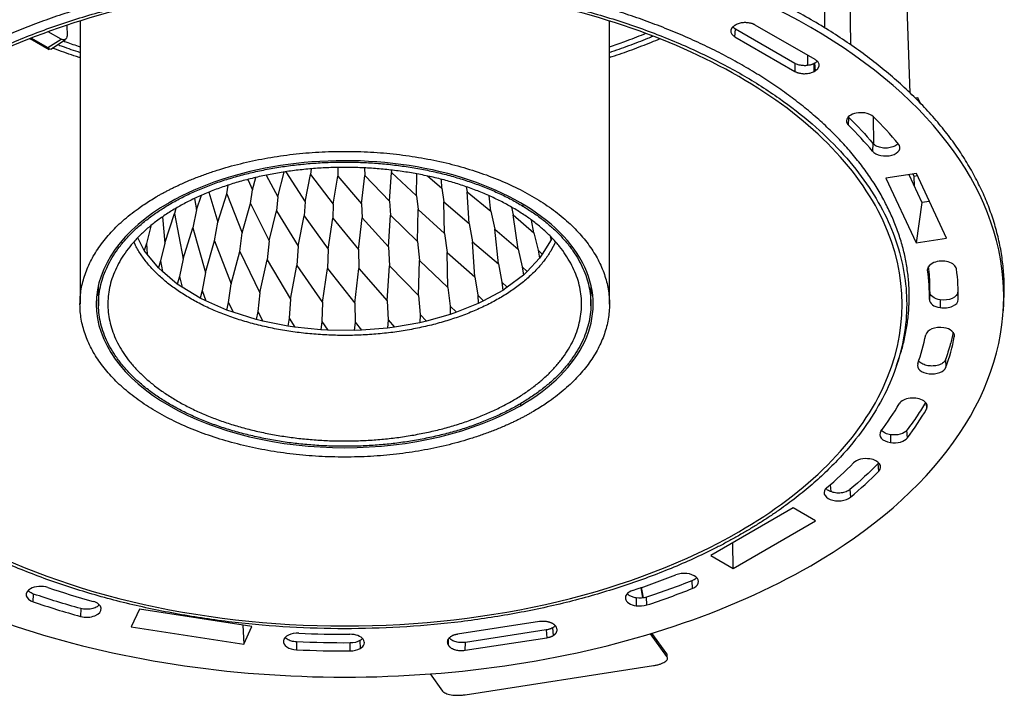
# Model space of a CAD drawing. Header units: millimetres. Extents: x 224 to 956, y 38 to 794.
# Tile 35 of 131: x 830 to 936, y 38 to 111. Entities that reach past the tile are written whole.
import ezdxf

# ---------------------------------------------------------------- set-up
doc = ezdxf.new("R2010")
doc.units = ezdxf.units.MM

msp = doc.modelspace()

# ---------------------------------------------------------------- linework, layer by layer
at = {"color": 179, "linetype": 'Continuous', "lineweight": 25}
for p, q in [((916.97, 109.7), (916.97, 122.54)), ((919.52, 121.07), (919.72, 107.92)), ((926.15, 102.7), (925.62, 117.55)), ((836.78, 110.46), (836.78, 79.98)), ((893.78, 79.98), (893.78, 110.46)), ((893.86, 110.43), (893.78, 110.4)), ((834.74, 108.51), (833.35, 109.31)), ((835.37, 110.01), (835.39, 108.88)), ((907.35, 110.03), (907.27, 109.99)), ((907.27, 108.76), (907.35, 109.58)), ((913.72, 105.9), (907.35, 109.58)), ((915.91, 106.31), (909.47, 110.03)), ((831.76, 108.37), (831.35, 108.54)), ((831.41, 108.57), (833.47, 107.38)), ((831.57, 108.63), (833.32, 107.62)), ((833.32, 107.62), (834.74, 108.51)), ((833.63, 107.44), (835.21, 108.47)), ((907.27, 108.76), (913.72, 105.04)), ((833.63, 107.44), (833.47, 107.38)), ((915.13, 105.68), (915.13, 106.76)), ((913.72, 105.9), (913.72, 105.04)), ((915.84, 105.91), (915.83, 105.9)), ((915.83, 105.04), (915.83, 105.9)), ((915.83, 105.04), (915.91, 105.09)), ((915.84, 105.91), (915.91, 105.09)), ((926.99, 102.18), (926.74, 102.14)), ((926.99, 102.18), (927.01, 101.86)), ((927.27, 101.58), (926.99, 102.18)), ((919.51, 99.24), (919.56, 100.08)), ((919.56, 100.08), (919.52, 100.14)), ((922.18, 100.16), (922.21, 97.2)), ((922.14, 97.27), (922.09, 96.44)), ((861.65, 94.55), (861.61, 93.95)), ((864.53, 94.69), (864.52, 93.75)), ((867.41, 94.65), (867.44, 93.82)), ((870.29, 94.41), (870.31, 94.14)), ((854.86, 93.41), (855.34, 92.3)), ((855.34, 92.3), (855.72, 93.62)), ((856.82, 93.86), (858.08, 91.52)), ((858.08, 91.52), (858.75, 94.21)), ((858.92, 94.23), (861.01, 91)), ((861.01, 91), (861.61, 93.95)), ((861.61, 93.95), (864.04, 90.75)), ((864.04, 90.75), (864.52, 93.75)), ((864.52, 93.75), (867.1, 90.77)), ((867.1, 90.77), (867.44, 93.82)), ((867.44, 93.82), (870.11, 91.08)), ((870.11, 91.08), (870.31, 94.14)), ((870.31, 94.14), (873.01, 91.65)), ((873.01, 91.65), (873.04, 94)), ((874.17, 93.78), (875.72, 92.47)), ((875.72, 92.47), (875.68, 93.42)), ((926.83, 94.06), (923.54, 93.56)), ((923.54, 93.56), (926.79, 86.57)), ((925.99, 93.93), (927.39, 90.91)), ((926.42, 94), (926.53, 93.76)), ((926.46, 93.93), (926.45, 94.01)), ((926.53, 93.76), (926.94, 93.83)), ((926.53, 93.76), (926.59, 92.64)), ((930.07, 87.08), (926.83, 94.06)), ((852.57, 91.86), (852.74, 92.8)), ((855.12, 90.82), (855.34, 92.3)), ((875.72, 92.47), (875.94, 91)), ((878.34, 92.62), (878.44, 92.08)), ((849.09, 91.35), (849.33, 90.14)), ((849.33, 90.14), (849.85, 91.7)), ((850.65, 92.03), (851.62, 88.8)), ((851.62, 88.8), (852.57, 91.86)), ((852.57, 91.86), (854.25, 87.68)), ((858.08, 91.52), (857.93, 90.03)), ((873.01, 91.65), (873.18, 90.16)), ((878.68, 88.68), (878.44, 92.08)), ((878.44, 92.08), (881.01, 90)), ((881.01, 90), (880.82, 91.64)), ((847.09, 90.29), (846.96, 89.76)), ((849.33, 90.14), (848.91, 88.19)), ((854.25, 87.68), (855.12, 90.82)), ((855.12, 90.82), (857.16, 86.81)), ((861.01, 91), (860.92, 89.49)), ((864.04, 90.75), (864.01, 89.24)), ((867.1, 90.77), (867.14, 89.26)), ((870.11, 91.08), (870.22, 89.57)), ((873.1, 86.73), (873.18, 90.16)), ((873.18, 90.16), (876.03, 87.58)), ((876.03, 87.58), (875.94, 91)), ((875.94, 91), (878.68, 88.68)), ((883.22, 90.43), (883.42, 89.6)), ((927.39, 90.91), (926.79, 86.57)), ((928.23, 91.04), (927.39, 90.91)), ((845.65, 89.38), (845.9, 86.55)), ((845.9, 86.55), (846.96, 89.76)), ((846.96, 89.76), (847.88, 84.88)), ((857.16, 86.81), (857.93, 90.03)), ((857.93, 90.03), (860.26, 86.21)), ((860.26, 86.21), (860.92, 89.49)), ((860.92, 89.49), (863.48, 85.9)), ((863.48, 85.9), (864.01, 89.24)), ((864.01, 89.24), (866.75, 85.88)), ((866.75, 85.88), (867.14, 89.26)), ((867.14, 89.26), (869.98, 86.17)), ((869.98, 86.17), (870.22, 89.57)), ((870.22, 89.57), (873.1, 86.73)), ((881.01, 90), (881.42, 88.04)), ((883.96, 85.91), (883.42, 89.6)), ((883.42, 89.6), (885.64, 87.68)), ((844.41, 88.38), (843.93, 86.53)), ((844.41, 88.38), (844.43, 88.46)), ((844.41, 88.44), (844.41, 88.38)), ((847.88, 84.88), (848.91, 88.19)), ((848.91, 88.19), (850.28, 83.41)), ((851.27, 86.81), (851.62, 88.8)), ((878.68, 88.68), (879.03, 86.68)), ((881.82, 84.31), (881.42, 88.04)), ((881.42, 88.04), (883.96, 85.91)), ((885.64, 87.68), (885.39, 89.02)), ((843.69, 85.77), (843, 87.14)), ((853.97, 85.66), (854.25, 87.68)), ((876.03, 87.58), (876.31, 85.56)), ((885.64, 87.68), (886.11, 85.81)), ((887.41, 87.28), (887.49, 86.9)), ((887.57, 87.12), (887.49, 86.9)), ((926.79, 86.57), (930.07, 87.08)), ((843.93, 86.53), (843.69, 85.77)), ((843.93, 86.53), (844.01, 85.36)), ((845.9, 86.55), (845.46, 84.66)), ((850.28, 83.41), (851.27, 86.81)), ((851.27, 86.81), (853.05, 82.18)), ((857.16, 86.81), (856.94, 84.77)), ((860.26, 86.21), (860.13, 84.15)), ((863.48, 85.9), (863.44, 83.84)), ((866.75, 85.88), (866.79, 83.82)), ((869.98, 86.17), (870.11, 84.11)), ((873.1, 86.73), (873.31, 84.69)), ((879.27, 82.92), (879.03, 86.68)), ((879.03, 86.68), (881.82, 84.31)), ((883.96, 85.91), (884.39, 84)), ((887.49, 86.9), (886.54, 85.36)), ((844.01, 85.36), (843.69, 85.77)), ((845.23, 83.88), (844.01, 85.36)), ((847.88, 84.88), (847.48, 82.95)), ((853.05, 82.18), (853.97, 85.66)), ((853.97, 85.66), (856.13, 81.2)), ((876.38, 81.78), (876.31, 85.56)), ((876.31, 85.56), (879.27, 82.92)), ((886.26, 84.94), (884.9, 83.5)), ((886.11, 85.81), (886.54, 85.36)), ((886.11, 85.81), (886.26, 84.94)), ((886.54, 85.36), (886.26, 84.94)), ((845.46, 84.66), (845.23, 83.88)), ((845.65, 83.5), (845.23, 83.88)), ((845.46, 84.66), (845.65, 83.5)), ((856.13, 81.2), (856.94, 84.77)), ((856.94, 84.77), (859.43, 80.52)), ((859.43, 80.52), (860.13, 84.15)), ((860.13, 84.15), (862.87, 80.15)), ((862.87, 80.15), (863.44, 83.84)), ((863.44, 83.84), (866.37, 80.09)), ((866.37, 80.09), (866.79, 83.82)), ((866.79, 83.82), (869.85, 80.35)), ((869.85, 80.35), (870.11, 84.11)), ((870.11, 84.11), (873.21, 80.91)), ((873.21, 80.91), (873.31, 84.69)), ((873.31, 84.69), (876.38, 81.78)), ((881.82, 84.31), (882.19, 82.36)), ((884.39, 84), (884.9, 83.5)), ((884.39, 84), (884.51, 83.11)), ((847.25, 82.15), (845.65, 83.5)), ((847.48, 82.95), (847.25, 82.15)), ((847.48, 82.95), (847.78, 81.82)), ((850.28, 83.41), (849.94, 81.45)), ((879.27, 82.92), (879.59, 80.94)), ((884.51, 83.11), (882.78, 81.81)), ((884.9, 83.5), (884.51, 83.11)), ((838.73, 81.87), (838.78, 79.79)), ((847.78, 81.82), (847.25, 82.15)), ((849.72, 80.63), (847.78, 81.82)), ((852.78, 80.18), (853.05, 82.18)), ((876.38, 81.78), (876.63, 79.78)), ((882.19, 82.36), (882.78, 81.81)), ((882.19, 82.36), (882.28, 81.46)), ((882.78, 81.81), (882.28, 81.46)), ((891.77, 79.79), (891.82, 81.87)), ((931.25, 82.58), (931.25, 82.15)), ((849.94, 81.45), (849.72, 80.63)), ((850.33, 80.34), (849.72, 80.63)), ((849.94, 81.45), (850.33, 80.34)), ((856.13, 81.2), (855.92, 79.19)), ((873.21, 80.91), (873.39, 78.89)), ((879.59, 80.94), (880.22, 80.34)), ((879.59, 80.94), (879.64, 80.04)), ((882.28, 81.46), (880.22, 80.34)), ((928.27, 81.3), (928.22, 80.48)), ((931.33, 80.47), (931.27, 81.28)), ((852.57, 79.34), (850.33, 80.34)), ((852.57, 79.34), (852.78, 80.18)), ((852.78, 80.18), (853.25, 79.12)), ((859.43, 80.52), (859.29, 78.49)), ((862.87, 80.15), (862.81, 78.11)), ((866.37, 80.09), (866.4, 78.05)), ((869.85, 80.35), (869.95, 78.31)), ((876.63, 79.78), (877.3, 79.12)), ((876.63, 79.78), (876.64, 78.87)), ((879.64, 80.04), (877.3, 79.12)), ((880.22, 80.34), (879.64, 80.04)), ((929.39, 80.46), (929.37, 79.61)), ((936.18, 79.28), (936.23, 80.1)), ((853.25, 79.12), (852.57, 79.34)), ((855.74, 78.33), (853.25, 79.12)), ((855.92, 79.19), (855.74, 78.33)), ((855.92, 79.19), (856.47, 78.17)), ((859.29, 78.49), (859.14, 77.62)), ((859.29, 78.49), (859.9, 77.52)), ((873.39, 78.89), (873.37, 77.98)), ((873.39, 78.89), (874.08, 78.17)), ((876.64, 78.87), (874.08, 78.17)), ((877.3, 79.12), (876.64, 78.87)), ((856.47, 78.17), (855.74, 78.33)), ((859.14, 77.62), (856.47, 78.17)), ((859.9, 77.52), (859.14, 77.62)), ((862.69, 77.22), (859.9, 77.52)), ((862.81, 78.11), (862.69, 77.22)), ((862.81, 78.11), (863.47, 77.2)), ((866.4, 78.05), (866.3, 77.15)), ((866.4, 78.05), (867.08, 77.2)), ((869.89, 77.41), (867.08, 77.2)), ((869.95, 78.31), (869.89, 77.41)), ((870.65, 77.52), (869.89, 77.41)), ((869.95, 78.31), (870.65, 77.52)), ((873.37, 77.98), (870.65, 77.52)), ((874.08, 78.17), (873.37, 77.98)), ((863.47, 77.2), (862.69, 77.22)), ((866.3, 77.15), (863.47, 77.2)), ((867.08, 77.2), (866.3, 77.15)), ((924.68, 73.37), (924.94, 74.15)), ((929.95, 74.02), (930, 73.2)), ((924.04, 65.93), (924.03, 65.09)), ((925.85, 65.6), (925.8, 66.42)), ((922.76, 62.9), (922.72, 62.85)), ((922.77, 62.02), (922.72, 62.85)), ((917.52, 60.54), (917.59, 59.81)), ((919.67, 60.04), (919.71, 59.2)), ((913.55, 58.05), (904.69, 52.94)), ((915.95, 56.66), (913.55, 58.05)), ((907.09, 51.55), (915.95, 56.66)), ((907.09, 51.55), (907.05, 54.3)), ((904.69, 52.94), (907.09, 51.55)), ((902.66, 50.22), (902.69, 49.38)), ((831.75, 47.95), (831.78, 48.79)), ((897.37, 48.37), (897.18, 49.48)), ((897.43, 48.38), (897.24, 49.51)), ((896.65, 48.37), (896.64, 47.53)), ((897.8, 47.61), (897.78, 48.46)), ((836.86, 47.23), (836.84, 46.38)), ((843.18, 47.16), (842.3, 45.27)), ((855.28, 45.29), (843.18, 47.16)), ((886.23, 45.82), (877.43, 44.46)), ((842.3, 45.27), (854.4, 43.4)), ((854.32, 45.44), (854.4, 43.4)), ((854.4, 43.4), (855.28, 45.29)), ((886.97, 44.93), (878.27, 43.58)), ((886.97, 44.93), (887.03, 44.09)), ((887.64, 45.15), (887.7, 44.31)), ((888.09, 45.15), (888.06, 45.21)), ((899.94, 42.35), (898.33, 44.56)), ((860.1, 43.63), (860.09, 42.79)), ((865.85, 42.67), (865.85, 43.52)), ((866.9, 43.77), (866.94, 42.93)), ((878.23, 42.73), (887.03, 44.09)), ((878.23, 42.73), (878.27, 43.58)), ((899.96, 42.08), (898.18, 44.52)), ((876.37, 43.4), (876.4, 43.34)), ((899.94, 42.35), (899.96, 42.08)), ((900.02, 41.86), (900, 42.14)), ((878.25, 37.95), (898.53, 41.09)), ((874.46, 40.19), (875.81, 38.34))]:
    msp.add_line(p, q, dxfattribs=at)
at = {"color": 8, "linetype": 'Continuous', "lineweight": 25}
for p, q in [((884.45, 90.74), (884.45, 90.55)), ((928.03, 83.65), (928.04, 83.84)), ((930.89, 76.73), (930.9, 76.48)), ((884.19, 69.28), (884.19, 69.06)), ((927.88, 69.32), (927.92, 68.7)), ((876.37, 43.4), (876.41, 43.92)), ((876.42, 43.94), (876.4, 43.34))]:
    msp.add_line(p, q, dxfattribs=at)
at = {"color": 179, "linetype": 'Continuous', "lineweight": 25}
for points, knots in [([(936.22, 80.1), (936.25, 80.6), (936.3, 81.71), (936.23, 83.42), (936.03, 85.22), (935.68, 87.01), (935.2, 88.79), (934.59, 90.55), (933.85, 92.28), (932.99, 93.98), (932.01, 95.66), (930.89, 97.32), (929.64, 98.96), (928.25, 100.57), (926.75, 102.15), (925.12, 103.69), (923.39, 105.18), (921.57, 106.62), (919.64, 108), (917.62, 109.33), (915.48, 110.62), (913.24, 111.86), (910.89, 113.04), (908.45, 114.17), (905.93, 115.24), (903.35, 116.23), (900.71, 117.15), (898.02, 118), (895.26, 118.78), (892.44, 119.5), (889.54, 120.15), (886.59, 120.73), (883.59, 121.23), (880.55, 121.66), (877.51, 122), (874.46, 122.27), (871.41, 122.46), (868.34, 122.58), (865.26, 122.62), (862.15, 122.58), (859.04, 122.46), (855.93, 122.26), (852.85, 121.98), (849.8, 121.63), (846.81, 121.21), (843.86, 120.71), (840.96, 120.14), (838.08, 119.49), (835.24, 118.77), (832.44, 117.97), (829.7, 117.1), (827.03, 116.17), (824.45, 115.17), (821.97, 114.11), (819.58, 113), (817.27, 111.84), (815.8, 111.01), (815.07, 110.6)], [0, 0, 0, 0, 0.0154856, 0.0338632, 0.0522408, 0.0706183, 0.0889959, 0.1073735, 0.125423, 0.1434724, 0.1615219, 0.1795713, 0.1979489, 0.2163265, 0.2347041, 0.2530816, 0.2714592, 0.2895087, 0.3075581, 0.3256076, 0.3436571, 0.3620346, 0.3804122, 0.3987898, 0.4171674, 0.435545, 0.4535944, 0.4716439, 0.4896933, 0.5077428, 0.5261204, 0.544498, 0.5628755, 0.5812531, 0.5996307, 0.6176802, 0.6357296, 0.6537791, 0.6718285, 0.6902061, 0.7085837, 0.7269613, 0.7453388, 0.7637164, 0.7817659, 0.7998153, 0.8178648, 0.8359143, 0.8542918, 0.8726694, 0.891047, 0.9094246, 0.9278022, 0.9458516, 0.9639011, 0.9819505, 1, 1, 1, 1]), ([(915.44, 51.84), (928.75, 59.52), (936.22, 69.94), (936.22, 91.66), (928.75, 102.08), (902.14, 117.44), (884.09, 121.76), (846.46, 121.76), (828.41, 117.44), (815.11, 109.76)], [0, 0, 0, 0, 0.25, 0.25, 0.5, 0.5, 0.75, 0.75, 1, 1, 1, 1]), ([(924.93, 74.16), (925, 74.36), (925.25, 75.06), (925.55, 76.27), (925.84, 77.77), (926.01, 79.28), (926.06, 80.81), (926.01, 82.34), (925.83, 83.88), (925.54, 85.42), (925.13, 86.94), (924.6, 88.45), (923.97, 89.93), (923.23, 91.38), (922.39, 92.82), (921.43, 94.24), (920.36, 95.64), (919.18, 97.03), (917.89, 98.38), (916.5, 99.7), (915.02, 100.97), (913.45, 102.2), (911.81, 103.38), (910.08, 104.52), (908.25, 105.62), (906.33, 106.68), (904.32, 107.7), (902.23, 108.66), (900.07, 109.57), (897.86, 110.42), (895.6, 111.21), (893.3, 111.94), (890.94, 112.61), (888.52, 113.22), (886.05, 113.78), (883.52, 114.28), (880.95, 114.71), (878.35, 115.07), (875.74, 115.37), (873.13, 115.6), (870.52, 115.76), (867.9, 115.86), (865.26, 115.89), (862.6, 115.86), (859.94, 115.76), (857.28, 115.59), (854.64, 115.35), (852.03, 115.05), (849.47, 114.68), (846.95, 114.26), (844.46, 113.77), (842, 113.22), (839.57, 112.6), (837.17, 111.92), (834.83, 111.17), (832.54, 110.37), (830.34, 109.52), (828.21, 108.61), (826.16, 107.66), (824.19, 106.66), (822.93, 105.96), (822.31, 105.61)], [0, 0, 0, 0, 0.006991, 0.023952, 0.040914, 0.057875, 0.074837, 0.092106, 0.109376, 0.126646, 0.143915, 0.161185, 0.178146, 0.195108, 0.212069, 0.22903, 0.2463, 0.26357, 0.28084, 0.298109, 0.315379, 0.33234, 0.349302, 0.366263, 0.383224, 0.400494, 0.417764, 0.435033, 0.452303, 0.469573, 0.486534, 0.503496, 0.520457, 0.537418, 0.554688, 0.571958, 0.589227, 0.606497, 0.623767, 0.640728, 0.657689, 0.674651, 0.691612, 0.708882, 0.726152, 0.743421, 0.760691, 0.777961, 0.794922, 0.811883, 0.828845, 0.845806, 0.863076, 0.880345, 0.897615, 0.914885, 0.932155, 0.949116, 0.966077, 0.983039, 1, 1, 1, 1]), ([(822.5, 104.68), (822.67, 104.78), (823.02, 104.98), (823.56, 105.28), (824.1, 105.57), (824.65, 105.86), (825.38, 106.24), (826.13, 106.62), (827.47, 107.26), (829.22, 108.05), (831.65, 109.03), (834.16, 109.95), (837.61, 111.08), (842.09, 112.3), (847.69, 113.46), (853.46, 114.29), (859.34, 114.8), (865.28, 114.97), (871.22, 114.8), (877.1, 114.29), (882.87, 113.46), (888.47, 112.3), (893.84, 110.83), (898.94, 109.07), (903.72, 107.02), (908.13, 104.72), (912.12, 102.18), (915.66, 99.42), (918.72, 96.47), (921.26, 93.37), (923.26, 90.14), (924.71, 86.81), (925.58, 83.41), (925.87, 79.98), (925.58, 76.55), (924.71, 73.16), (923.26, 69.83), (921.26, 66.6), (919.14, 64.01), (917.19, 62.02), (915.6, 60.57), (913.89, 59.17), (912.37, 58.04), (911.09, 57.17), (910.11, 56.53), (909.1, 55.9), (908.4, 55.49), (908.06, 55.29)], [0, 0, 0, 0, 0.00391, 0.007817, 0.011724, 0.01563, 0.019536, 0.027351, 0.03126, 0.046889, 0.062518, 0.078147, 0.093775, 0.125023, 0.156272, 0.18752, 0.218768, 0.250016, 0.281264, 0.312512, 0.34376, 0.375008, 0.406256, 0.437504, 0.468752, 0.5, 0.531248, 0.562496, 0.593744, 0.624993, 0.656241, 0.687489, 0.718737, 0.749985, 0.781233, 0.812481, 0.843729, 0.874977, 0.906225, 0.921854, 0.937483, 0.953111, 0.96874, 0.976557, 0.98437, 0.992183, 1, 1, 1, 1]), ([(907.7, 55.49), (915.15, 59.79), (920.51, 65.15), (925.96, 76.89), (925.96, 83.08), (920.51, 94.82), (915.15, 100.18), (900.26, 108.77), (890.98, 111.87), (870.63, 115.01), (859.92, 115.01), (839.57, 111.87), (830.3, 108.77), (822.85, 104.48)], [0, 0, 0, 0, 0.1666667, 0.1666667, 0.3333333, 0.3333333, 0.5, 0.5, 0.6666667, 0.6666667, 0.8333333, 0.8333333, 1, 1, 1, 1]), ([(909.47, 110.03), (909.44, 110.05), (909.38, 110.08), (909.28, 110.12), (909.18, 110.16), (909.08, 110.19), (908.93, 110.23), (908.79, 110.26), (908.64, 110.27), (908.52, 110.28), (908.37, 110.29), (908.18, 110.28), (907.96, 110.25), (907.74, 110.2), (907.53, 110.13), (907.41, 110.06), (907.35, 110.03)], [0, 0, 0, 0, 0.052515, 0.104472, 0.155872, 0.206716, 0.257007, 0.35593, 0.404566, 0.452653, 0.500193, 0.595753, 0.693503, 0.793453, 0.895616, 1, 1, 1, 1]), ([(815.11, 109.76), (806.3, 104.68), (799.97, 98.34), (793.52, 84.46), (793.52, 77.14), (799.97, 63.26), (806.3, 56.92), (823.92, 46.76), (834.89, 43.1), (858.94, 39.38), (871.61, 39.38), (895.67, 43.1), (906.64, 46.76), (915.44, 51.84)], [0, 0, 0, 0, 0.1666667, 0.1666667, 0.3333333, 0.3333333, 0.5, 0.5, 0.6666667, 0.6666667, 0.8333333, 0.8333333, 1, 1, 1, 1]), ([(907.27, 109.99), (907.25, 109.97), (907.19, 109.93), (907.11, 109.88), (907.05, 109.82), (906.99, 109.76), (906.94, 109.7), (906.9, 109.63), (906.87, 109.57), (906.85, 109.5), (906.84, 109.44), (906.83, 109.35), (906.85, 109.24), (906.9, 109.11), (906.99, 108.99), (907.11, 108.87), (907.22, 108.8), (907.27, 108.76)], [0, 0, 0, 0, 0.052515, 0.104472, 0.155872, 0.206716, 0.257007, 0.306744, 0.35593, 0.404566, 0.452653, 0.500193, 0.595753, 0.693503, 0.793453, 0.895616, 1, 1, 1, 1]), ([(907.35, 109.58), (907.28, 109.62), (907.16, 109.7), (907.09, 109.79), (907.06, 109.82)], [0, 0, 0, 0, 0.593463, 1, 1, 1, 1]), ([(835.39, 108.88), (835.38, 108.79), (835.36, 108.6), (835.21, 108.44), (834.99, 108.39), (834.82, 108.47), (834.74, 108.51)], [0, 0, 0, 0, 0.250001, 0.5, 0.75, 1, 1, 1, 1]), ([(834.99, 108.32), (835.08, 108.29), (835.66, 108.06), (836.27, 107.86), (836.78, 107.69)], [0, 0, 0, 0, 0.162357, 1, 1, 1, 1]), ([(893.78, 107.69), (894.33, 107.88), (895.59, 108.31), (896.88, 108.8), (897.6, 109.11), (897.66, 109.14)], [0, 0, 0, 0, 0.41833, 0.950232, 1, 1, 1, 1]), ([(893.78, 107.08), (894.47, 107.32), (895.88, 107.81), (897.43, 108.4), (898.27, 108.76), (898.45, 108.84)], [0, 0, 0, 0, 0.4349135, 0.882639, 1, 1, 1, 1]), ([(899.21, 108.54), (898.89, 108.41), (897.9, 107.99), (896.17, 107.34), (894.67, 106.8), (893.86, 106.54), (893.78, 106.51)], [0, 0, 0, 0, 0.179908, 0.571514, 0.956128, 1, 1, 1, 1]), ([(833.47, 107.38), (833.47, 107.42), (833.48, 107.47), (833.41, 107.56), (833.35, 107.6), (833.32, 107.62)], [0, 0, 0, 0, 0.555763, 0.786383, 1, 1, 1, 1]), ([(836.78, 106.52), (836.65, 106.55), (835.79, 106.83), (834.8, 107.18), (833.96, 107.5), (833.81, 107.56)], [0, 0, 0, 0, 0.120541, 0.85063, 1, 1, 1, 1]), ([(834.39, 107.93), (834.54, 107.87), (835.32, 107.57), (836.13, 107.3), (836.78, 107.08)], [0, 0, 0, 0, 0.199961, 1, 1, 1, 1]), ([(916.13, 106.15), (916.1, 106.11), (916.02, 106.02), (915.91, 105.95), (915.84, 105.91)], [0, 0, 0, 0, 0.406548, 1, 1, 1, 1]), ([(915.91, 105.09), (915.94, 105.11), (916, 105.14), (916.07, 105.2), (916.14, 105.25), (916.19, 105.32), (916.24, 105.38), (916.28, 105.44), (916.31, 105.51), (916.33, 105.57), (916.35, 105.64), (916.35, 105.72), (916.34, 105.83), (916.29, 105.96), (916.2, 106.09), (916.08, 106.21), (915.97, 106.28), (915.91, 106.31)], [0, 0, 0, 0, 0.0525148, 0.1044717, 0.1558718, 0.2067164, 0.2570067, 0.3067442, 0.3559302, 0.404566, 0.4526532, 0.5001933, 0.5957531, 0.6935027, 0.7934534, 0.8956158, 1, 1, 1, 1]), ([(915.83, 105.9), (915.8, 105.89), (915.74, 105.85), (915.65, 105.81), (915.55, 105.77), (915.44, 105.74), (915.3, 105.7), (915.15, 105.68), (915, 105.66), (914.89, 105.65), (914.74, 105.65), (914.55, 105.66), (914.32, 105.69), (914.1, 105.74), (913.9, 105.81), (913.78, 105.87), (913.72, 105.9)], [0, 0, 0, 0, 0.052515, 0.104472, 0.155872, 0.206716, 0.257007, 0.35593, 0.404566, 0.452653, 0.500193, 0.595753, 0.693503, 0.793453, 0.895616, 1, 1, 1, 1]), ([(913.72, 105.04), (913.75, 105.03), (913.8, 105), (913.9, 104.95), (914, 104.91), (914.11, 104.88), (914.25, 104.84), (914.4, 104.82), (914.55, 104.8), (914.66, 104.79), (914.81, 104.79), (915, 104.8), (915.23, 104.83), (915.44, 104.88), (915.65, 104.95), (915.77, 105.01), (915.83, 105.04)], [0, 0, 0, 0, 0.052515, 0.104472, 0.155872, 0.206716, 0.257007, 0.35593, 0.404566, 0.452653, 0.500193, 0.595753, 0.693503, 0.793453, 0.895616, 1, 1, 1, 1]), ([(908.06, 55.29), (907.88, 55.19), (907.53, 54.99), (906.99, 54.69), (906.45, 54.39), (905.91, 54.1), (905.17, 53.72), (904.42, 53.35), (903.09, 52.71), (901.33, 51.92), (898.9, 50.93), (896.39, 50.01), (892.95, 48.89), (888.47, 47.66), (882.87, 46.51), (877.1, 45.67), (871.22, 45.17), (865.28, 45), (859.34, 45.17), (853.46, 45.67), (847.69, 46.51), (842.09, 47.66), (836.71, 49.13), (831.61, 50.9), (826.83, 52.94), (822.43, 55.25), (818.43, 57.79), (814.89, 60.55), (811.83, 63.49), (809.29, 66.6), (807.29, 69.83), (805.84, 73.16), (804.97, 76.55), (804.68, 79.98), (804.97, 83.41), (805.84, 86.81), (807.29, 90.14), (809.29, 93.37), (811.41, 95.96), (813.36, 97.95), (814.95, 99.4), (816.66, 100.8), (818.19, 101.92), (819.46, 102.8), (820.45, 103.44), (821.45, 104.07), (822.15, 104.48), (822.5, 104.68)], [0, 0, 0, 0, 0.00391, 0.007817, 0.011724, 0.01563, 0.019536, 0.027351, 0.03126, 0.046889, 0.062518, 0.078147, 0.093775, 0.125023, 0.156272, 0.18752, 0.218768, 0.250016, 0.281264, 0.312512, 0.34376, 0.375008, 0.406256, 0.437504, 0.468752, 0.5, 0.531248, 0.562496, 0.593744, 0.624993, 0.656241, 0.687489, 0.718737, 0.749985, 0.781233, 0.812481, 0.843729, 0.874977, 0.906225, 0.921854, 0.937483, 0.953111, 0.96874, 0.976557, 0.98437, 0.992183, 1, 1, 1, 1]), ([(822.85, 104.48), (811.6, 97.98), (805.28, 89.17), (805.28, 70.8), (811.6, 61.99), (834.1, 49), (849.36, 45.35), (881.19, 45.35), (896.45, 49), (907.7, 55.49)], [0, 0, 0, 0, 0.25, 0.25, 0.5, 0.5, 0.75, 0.75, 1, 1, 1, 1]), ([(921.25, 100.56), (920.96, 100.61), (920.64, 100.6), (920.06, 100.49), (919.8, 100.38), (919.43, 100.1), (919.32, 99.93), (919.28, 99.57), (919.36, 99.4), (919.51, 99.24)], [0, 0, 0, 0, 0.25, 0.25, 0.5, 0.5, 0.75, 0.75, 1, 1, 1, 1]), ([(922.09, 96.44), (922.27, 96.23), (922.59, 96.06), (923.36, 95.91), (923.79, 95.92), (924.53, 96.12), (924.82, 96.31), (925.09, 96.76), (925.07, 97), (924.89, 97.22)], [0, 0, 0, 0, 0.25, 0.25, 0.5, 0.5, 0.75, 0.75, 1, 1, 1, 1]), ([(924.84, 97.28), (924.82, 97.25), (924.77, 97.18), (924.61, 97.06), (924.4, 96.95), (924.14, 96.86), (923.87, 96.8), (923.57, 96.78), (923.28, 96.78), (922.99, 96.83), (922.72, 96.9), (922.48, 97), (922.28, 97.12), (922.19, 97.22), (922.14, 97.27)], [0, 0, 0, 0, 0.04124, 0.1284, 0.21556, 0.30272, 0.38988, 0.47704, 0.5642, 0.65136, 0.73852, 0.82568, 0.91284, 1, 1, 1, 1]), ([(845.12, 91.62), (845.23, 91.68), (845.46, 91.81), (845.79, 91.99), (846.14, 92.17), (846.48, 92.35), (846.84, 92.53), (847.43, 92.82), (848.29, 93.2), (849.44, 93.67), (850.62, 94.1), (852.24, 94.63), (854.35, 95.21), (856.99, 95.75), (859.71, 96.15), (862.48, 96.38), (865.28, 96.46), (868.07, 96.38), (870.85, 96.15), (873.56, 95.75), (876.2, 95.21), (878.73, 94.52), (881.14, 93.69), (883.39, 92.72), (885.46, 91.64), (887.34, 90.44), (889.01, 89.14), (890.45, 87.75), (891.65, 86.29), (892.59, 84.77), (893.27, 83.2), (893.69, 81.6), (893.82, 79.98), (893.69, 78.37), (893.27, 76.77), (892.59, 75.2), (891.65, 73.68), (890.65, 72.46), (889.73, 71.52), (888.98, 70.84), (888.18, 70.18), (887.41, 69.61), (886.71, 69.13), (886.08, 68.73), (885.65, 68.48), (885.43, 68.35)], [0, 0, 0, 0, 0.0052124, 0.010422, 0.0156302, 0.0208383, 0.0260479, 0.0312603, 0.0468891, 0.0625178, 0.0781466, 0.0937753, 0.1250234, 0.1562715, 0.1875196, 0.2187677, 0.2500158, 0.2812639, 0.312512, 0.3437601, 0.3750082, 0.4062563, 0.4375043, 0.4687524, 0.5000005, 0.5312486, 0.5624967, 0.5937448, 0.6249929, 0.656241, 0.6874891, 0.7187372, 0.7499853, 0.7812333, 0.8124814, 0.8437295, 0.8749776, 0.9062257, 0.9218545, 0.9374832, 0.953112, 0.9687407, 0.9791624, 0.9895784, 1, 1, 1, 1]), ([(884.19, 69.06), (890.95, 72.96), (893.59, 78.65), (888.64, 89.31), (881.43, 93.47), (862.97, 96.33), (853.12, 94.8), (846.36, 90.9)], [0, 0, 0, 0, 0.3333333, 0.3333333, 0.6666667, 0.6666667, 1, 1, 1, 1]), ([(846.11, 69.42), (845.71, 69.67), (844.93, 70.16), (843.87, 70.95), (842.89, 71.78), (842.01, 72.64), (841.23, 73.54), (840.55, 74.46), (839.97, 75.4), (839.51, 76.37), (839.15, 77.35), (838.91, 78.34), (838.78, 79.34), (838.77, 80.34), (838.86, 81.34), (839.07, 82.34), (839.4, 83.32), (839.83, 84.29), (840.37, 85.24), (841.02, 86.17), (841.77, 87.07), (842.63, 87.95), (843.58, 88.78), (844.62, 89.58), (845.75, 90.34), (846.97, 91.06), (848.26, 91.73), (849.63, 92.34), (851.06, 92.91), (852.56, 93.42), (854.11, 93.87), (855.7, 94.26), (857.34, 94.59), (859.01, 94.86), (860.71, 95.06), (862.43, 95.2), (864.16, 95.28), (865.9, 95.29), (867.63, 95.23), (869.35, 95.11), (871.06, 94.92), (872.74, 94.67), (874.39, 94.36), (876, 93.99), (877.56, 93.55), (879.07, 93.06), (880.52, 92.51), (881.91, 91.91), (883.23, 91.26), (884.04, 90.78), (884.45, 90.55)], [0, 0, 0, 0, 0.020833, 0.041667, 0.0625, 0.083333, 0.104167, 0.125, 0.145833, 0.166667, 0.1875, 0.208333, 0.229167, 0.25, 0.270833, 0.291667, 0.3125, 0.333333, 0.354167, 0.375, 0.395833, 0.416667, 0.4375, 0.458333, 0.479167, 0.5, 0.520833, 0.541667, 0.5625, 0.583333, 0.604167, 0.625, 0.645833, 0.666667, 0.6875, 0.708333, 0.729167, 0.75, 0.770833, 0.791667, 0.8125, 0.833333, 0.854167, 0.875, 0.895833, 0.916667, 0.9375, 0.958333, 0.979167, 1, 1, 1, 1]), ([(883.72, 90.15), (883.33, 90.37), (882.55, 90.83), (881.28, 91.46), (879.95, 92.04), (878.55, 92.57), (877.1, 93.04), (875.59, 93.46), (874.04, 93.82), (872.46, 94.12), (870.84, 94.36), (869.2, 94.54), (867.54, 94.66), (865.87, 94.71), (864.2, 94.7), (862.54, 94.63), (860.88, 94.49), (859.25, 94.3), (857.64, 94.04), (856.07, 93.72), (854.53, 93.34), (853.04, 92.91), (851.6, 92.42), (850.22, 91.88), (848.9, 91.28), (847.66, 90.64), (846.49, 89.95), (845.4, 89.22), (844.4, 88.45), (843.48, 87.65), (842.66, 86.81), (841.94, 85.94), (841.31, 85.04), (840.79, 84.13), (840.37, 83.19), (840.06, 82.25), (839.86, 81.29), (839.77, 80.33), (839.78, 79.36), (839.91, 78.4), (840.14, 77.45), (840.48, 76.5), (840.93, 75.58), (841.48, 74.67), (842.13, 73.78), (842.89, 72.92), (843.73, 72.09), (844.68, 71.29), (845.7, 70.53), (846.45, 70.06), (846.83, 69.82)], [0, 0, 0, 0, 0.020833, 0.041667, 0.0625, 0.083333, 0.104167, 0.125, 0.145833, 0.166667, 0.1875, 0.208333, 0.229167, 0.25, 0.270833, 0.291667, 0.3125, 0.333333, 0.354167, 0.375, 0.395833, 0.416667, 0.4375, 0.458333, 0.479167, 0.5, 0.520833, 0.541667, 0.5625, 0.583333, 0.604167, 0.625, 0.645833, 0.666667, 0.6875, 0.708333, 0.729167, 0.75, 0.770833, 0.791667, 0.8125, 0.833333, 0.854167, 0.875, 0.895833, 0.916667, 0.9375, 0.958333, 0.979167, 1, 1, 1, 1]), ([(885.43, 68.35), (885.32, 68.29), (885.1, 68.16), (884.76, 67.97), (884.42, 67.79), (884.07, 67.61), (883.72, 67.44), (883.12, 67.15), (882.26, 66.76), (881.12, 66.3), (879.93, 65.87), (878.31, 65.34), (876.2, 64.76), (873.56, 64.21), (870.85, 63.82), (868.07, 63.58), (865.28, 63.5), (862.48, 63.58), (859.71, 63.82), (856.99, 64.21), (854.35, 64.76), (851.82, 65.45), (849.42, 66.28), (847.17, 67.24), (845.09, 68.33), (843.21, 69.53), (841.54, 70.83), (840.1, 72.22), (838.9, 73.68), (837.96, 75.2), (837.28, 76.77), (836.87, 78.37), (836.73, 79.98), (836.87, 81.6), (837.28, 83.2), (837.96, 84.77), (838.9, 86.29), (839.9, 87.51), (840.82, 88.45), (841.57, 89.13), (842.38, 89.79), (843.14, 90.35), (843.85, 90.83), (844.47, 91.23), (844.91, 91.49), (845.12, 91.62)], [0, 0, 0, 0, 0.0052124, 0.010422, 0.0156302, 0.0208383, 0.0260479, 0.0312603, 0.0468891, 0.0625178, 0.0781466, 0.0937753, 0.1250234, 0.1562715, 0.1875196, 0.2187677, 0.2500158, 0.2812639, 0.312512, 0.3437601, 0.3750082, 0.4062563, 0.4375043, 0.4687524, 0.5000005, 0.5312486, 0.5624967, 0.5937448, 0.6249929, 0.656241, 0.6874891, 0.7187372, 0.7499853, 0.7812333, 0.8124814, 0.8437295, 0.8749776, 0.9062257, 0.9218545, 0.9374832, 0.953112, 0.9687407, 0.9791624, 0.9895784, 1, 1, 1, 1]), ([(846.36, 90.9), (841.35, 88.01), (838.53, 84.08), (838.53, 75.89), (841.35, 71.96), (851.38, 66.17), (858.18, 64.54), (872.37, 64.54), (879.18, 66.17), (884.19, 69.06)], [0, 0, 0, 0, 0.25, 0.25, 0.5, 0.5, 0.75, 0.75, 1, 1, 1, 1]), ([(884.45, 90.55), (884.84, 90.3), (885.62, 89.81), (886.69, 89.02), (887.67, 88.19), (888.55, 87.33), (889.33, 86.43), (890.01, 85.51), (890.58, 84.56), (891.05, 83.6), (891.4, 82.62), (891.64, 81.63), (891.77, 80.63), (891.79, 79.63), (891.69, 78.63), (891.48, 77.63), (891.16, 76.65), (890.72, 75.68), (890.18, 74.73), (889.53, 73.8), (888.78, 72.89), (887.93, 72.02), (886.98, 71.18), (885.93, 70.38), (884.8, 69.62), (883.59, 68.91), (882.29, 68.24), (880.92, 67.62), (879.49, 67.06), (878, 66.55), (876.45, 66.1), (874.85, 65.71), (873.21, 65.38), (871.54, 65.11), (869.84, 64.9), (868.12, 64.76), (866.39, 64.69), (864.66, 64.68), (862.92, 64.73), (861.2, 64.86), (859.5, 65.04), (857.82, 65.29), (856.17, 65.61), (854.56, 65.98), (853, 66.42), (851.48, 66.91), (850.03, 67.46), (848.65, 68.06), (847.33, 68.71), (846.51, 69.18), (846.11, 69.42)], [0, 0, 0, 0, 0.020833, 0.041667, 0.0625, 0.083333, 0.104167, 0.125, 0.145833, 0.166667, 0.1875, 0.208333, 0.229167, 0.25, 0.270833, 0.291667, 0.3125, 0.333333, 0.354167, 0.375, 0.395833, 0.416667, 0.4375, 0.458333, 0.479167, 0.5, 0.520833, 0.541667, 0.5625, 0.583333, 0.604167, 0.625, 0.645833, 0.666667, 0.6875, 0.708333, 0.729167, 0.75, 0.770833, 0.791667, 0.8125, 0.833333, 0.854167, 0.875, 0.895833, 0.916667, 0.9375, 0.958333, 0.979167, 1, 1, 1, 1]), ([(846.83, 69.82), (847.22, 69.59), (848, 69.14), (849.27, 68.51), (850.61, 67.93), (852, 67.4), (853.46, 66.93), (854.96, 66.51), (856.51, 66.15), (858.1, 65.85), (859.72, 65.61), (861.36, 65.43), (863.01, 65.31), (864.68, 65.26), (866.35, 65.27), (868.02, 65.34), (869.67, 65.47), (871.3, 65.67), (872.91, 65.93), (874.49, 66.25), (876.03, 66.62), (877.52, 67.06), (878.95, 67.55), (880.33, 68.09), (881.65, 68.68), (882.89, 69.33), (884.06, 70.01), (885.15, 70.74), (886.16, 71.52), (887.07, 72.32), (887.89, 73.16), (888.62, 74.03), (889.24, 74.92), (889.76, 75.84), (890.18, 76.77), (890.49, 77.72), (890.69, 78.68), (890.79, 79.64), (890.77, 80.6), (890.65, 81.56), (890.41, 82.52), (890.07, 83.46), (889.63, 84.39), (889.07, 85.3), (888.42, 86.19), (887.67, 87.05), (886.82, 87.88), (885.88, 88.68), (884.85, 89.44), (884.1, 89.91), (883.72, 90.15)], [0, 0, 0, 0, 0.020833, 0.041667, 0.0625, 0.083333, 0.104167, 0.125, 0.145833, 0.166667, 0.1875, 0.208333, 0.229167, 0.25, 0.270833, 0.291667, 0.3125, 0.333333, 0.354167, 0.375, 0.395833, 0.416667, 0.4375, 0.458333, 0.479167, 0.5, 0.520833, 0.541667, 0.5625, 0.583333, 0.604167, 0.625, 0.645833, 0.666667, 0.6875, 0.708333, 0.729167, 0.75, 0.770833, 0.791667, 0.8125, 0.833333, 0.854167, 0.875, 0.895833, 0.916667, 0.9375, 0.958333, 0.979167, 1, 1, 1, 1]), ([(848.28, 80.82), (847.86, 81.09), (847.03, 81.61), (845.93, 82.47), (844.94, 83.37), (844.07, 84.31), (843.34, 85.29), (842.85, 86.09), (842.64, 86.56), (842.59, 86.69)], [0, 0, 0, 0, 0.1566872, 0.3133745, 0.4700617, 0.626749, 0.7834362, 0.9401235, 1, 1, 1, 1]), ([(887.97, 86.68), (887.81, 86.35), (887.47, 85.68), (886.79, 84.7), (885.98, 83.74), (885.04, 82.83), (883.98, 81.95), (882.8, 81.13), (881.52, 80.37), (880.13, 79.66), (878.66, 79.02), (877.1, 78.45), (875.46, 77.95), (873.77, 77.53), (872.02, 77.18), (870.23, 76.91), (868.41, 76.73), (866.57, 76.63), (864.73, 76.61), (862.88, 76.68), (861.05, 76.83), (859.25, 77.06), (857.49, 77.38), (855.77, 77.77), (854.11, 78.24), (852.52, 78.78), (851.01, 79.39), (849.58, 80.07), (848.71, 80.57), (848.28, 80.82)], [0, 0, 0, 0, 0.0356989, 0.0727874, 0.1098759, 0.1469644, 0.1840529, 0.2211414, 0.2582299, 0.2953184, 0.3324069, 0.3694954, 0.406584, 0.4436725, 0.480761, 0.5178495, 0.554938, 0.5920265, 0.629115, 0.6662035, 0.703292, 0.7403805, 0.777469, 0.8145575, 0.851646, 0.8887345, 0.925823, 0.9629115, 1, 1, 1, 1]), ([(931.13, 83.79), (931.08, 84.11), (930.75, 84.39), (929.75, 84.67), (929.16, 84.64), (928.24, 84.28), (927.99, 83.97), (928.03, 83.65)], [0, 0, 0, 0, 0.333333, 0.333333, 0.666667, 0.666667, 1, 1, 1, 1]), ([(928.27, 81.3), (928.27, 81.83), (928.27, 82.74), (928.17, 83.65), (928.13, 84.03)], [0, 0, 0, 0, 0.580548, 1, 1, 1, 1]), ([(929.39, 80.46), (929.07, 80.5), (928.78, 80.61), (928.38, 80.92), (928.27, 81.11), (928.27, 81.3)], [0, 0, 0, 0, 0.5, 0.5, 1, 1, 1, 1]), ([(931.27, 81.28), (931.27, 81.02), (931.05, 80.76), (930.31, 80.44), (929.83, 80.39), (929.39, 80.46)], [0, 0, 0, 0, 0.5, 0.5, 1, 1, 1, 1]), ([(928.22, 80.48), (928.22, 80.28), (928.33, 80.09), (928.75, 79.77), (929.04, 79.66), (929.37, 79.61)], [0, 0, 0, 0, 0.5, 0.5, 1, 1, 1, 1]), ([(929.37, 79.61), (929.84, 79.54), (930.33, 79.59), (931.1, 79.93), (931.32, 80.19), (931.33, 80.47)], [0, 0, 0, 0, 0.5, 0.5, 1, 1, 1, 1]), ([(929.76, 77.45), (929.33, 77.52), (928.86, 77.47), (928.12, 77.18), (927.87, 76.95), (927.82, 76.69)], [0, 0, 0, 0, 0.5, 0.5, 1, 1, 1, 1]), ([(930.9, 76.48), (930.95, 76.7), (930.85, 76.91), (930.44, 77.27), (930.12, 77.39), (929.76, 77.45)], [0, 0, 0, 0, 0.5, 0.5, 1, 1, 1, 1]), ([(930.77, 76.96), (930.68, 76.52), (930.46, 75.54), (930.13, 74.56), (929.95, 74.02)], [0, 0, 0, 0, 0.441613, 1, 1, 1, 1]), ([(926.96, 73.56), (926.88, 73.32), (926.96, 73.08), (927.41, 72.68), (927.77, 72.55), (928.58, 72.45), (929, 72.5), (929.68, 72.76), (929.92, 72.96), (930, 73.2)], [0, 0, 0, 0, 0.25, 0.25, 0.5, 0.5, 0.75, 0.75, 1, 1, 1, 1]), ([(929.95, 74.02), (929.93, 73.97), (929.88, 73.86), (929.73, 73.71), (929.55, 73.57), (929.32, 73.47), (929.05, 73.39), (928.77, 73.34), (928.48, 73.32), (928.18, 73.34), (927.9, 73.39), (927.64, 73.47), (927.41, 73.58), (927.23, 73.71), (927.11, 73.82), (927.08, 73.89), (927.07, 73.91)], [0, 0, 0, 0, 0.075385, 0.15077, 0.226155, 0.30154, 0.376924, 0.45231, 0.527694, 0.603079, 0.678464, 0.753849, 0.829234, 0.904619, 0.980004, 1, 1, 1, 1]), ([(927.92, 68.7), (928.09, 69), (927.97, 69.34), (927.24, 69.82), (926.68, 69.93), (925.59, 69.8), (925.15, 69.57), (924.97, 69.27)], [0, 0, 0, 0, 0.333333, 0.333333, 0.666667, 0.666667, 1, 1, 1, 1]), ([(927.8, 69.42), (927.51, 68.93), (926.9, 67.92), (926.18, 66.93), (925.8, 66.42)], [0, 0, 0, 0, 0.481836, 1, 1, 1, 1]), ([(923, 66.31), (922.82, 66.07), (922.83, 65.8), (923.23, 65.33), (923.59, 65.15), (924.03, 65.09)], [0, 0, 0, 0, 0.5, 0.5, 1, 1, 1, 1]), ([(924.04, 65.93), (923.94, 65.95), (923.73, 65.99), (923.46, 66.1), (923.24, 66.23), (923.11, 66.34), (923.07, 66.4), (923.07, 66.4)], [0, 0, 0, 0, 0.246336, 0.492673, 0.73901, 0.985348, 1, 1, 1, 1]), ([(925.8, 66.42), (925.66, 66.23), (925.4, 66.08), (924.76, 65.9), (924.39, 65.88), (924.04, 65.93)], [0, 0, 0, 0, 0.5, 0.5, 1, 1, 1, 1]), ([(924.03, 65.09), (924.38, 65.03), (924.77, 65.05), (925.44, 65.24), (925.7, 65.4), (925.85, 65.6)], [0, 0, 0, 0, 0.5, 0.5, 1, 1, 1, 1]), ([(921.82, 63.33), (921.48, 63.38), (921.13, 63.37), (920.5, 63.21), (920.23, 63.08), (920.06, 62.91)], [0, 0, 0, 0, 0.5, 0.5, 1, 1, 1, 1]), ([(922.77, 62.02), (923, 62.26), (923.03, 62.56), (922.66, 63.07), (922.28, 63.26), (921.82, 63.33)], [0, 0, 0, 0, 0.5, 0.5, 1, 1, 1, 1]), ([(917.15, 60.22), (916.92, 60.02), (916.83, 59.78), (916.98, 59.31), (917.21, 59.11), (917.89, 58.84), (918.31, 58.79), (919.12, 58.87), (919.48, 59.01), (919.71, 59.2)], [0, 0, 0, 0, 0.25, 0.25, 0.5, 0.5, 0.75, 0.75, 1, 1, 1, 1]), ([(919.67, 60.04), (919.61, 59.99), (919.49, 59.9), (919.25, 59.8), (918.99, 59.72), (918.71, 59.67), (918.41, 59.65), (918.12, 59.67), (917.84, 59.73), (917.58, 59.81), (917.35, 59.92), (917.19, 60.03), (917.12, 60.12), (917.09, 60.15)], [0, 0, 0, 0, 0.094045, 0.188091, 0.282137, 0.376182, 0.470228, 0.564273, 0.658318, 0.752365, 0.84641, 0.940456, 1, 1, 1, 1]), ([(902.69, 49.38), (903.03, 49.51), (903.26, 49.72), (903.41, 50.18), (903.32, 50.43), (902.86, 50.82), (902.5, 50.95), (901.69, 51.04), (901.27, 50.99), (900.93, 50.85)], [0, 0, 0, 0, 0.25, 0.25, 0.5, 0.5, 0.75, 0.75, 1, 1, 1, 1]), ([(903.15, 50.55), (903.13, 50.52), (903.06, 50.44), (902.89, 50.32), (902.74, 50.25), (902.66, 50.22)], [0, 0, 0, 0, 0.240456, 0.620228, 1, 1, 1, 1]), ([(831.44, 49.35), (831.1, 49.15), (830.94, 48.88), (831.06, 48.33), (831.34, 48.09), (831.75, 47.95)], [0, 0, 0, 0, 0.5, 0.5, 1, 1, 1, 1]), ([(831.78, 48.79), (831.69, 48.82), (831.5, 48.9), (831.3, 49.03), (831.23, 49.13), (831.2, 49.16)], [0, 0, 0, 0, 0.3867412, 0.7734836, 1, 1, 1, 1]), ([(833.33, 49.49), (833.03, 49.59), (832.69, 49.63), (832, 49.58), (831.69, 49.49), (831.44, 49.35)], [0, 0, 0, 0, 0.5, 0.5, 1, 1, 1, 1]), ([(896.27, 49.17), (896.01, 49.08), (895.79, 48.95), (895.51, 48.63), (895.46, 48.46), (895.54, 48.1), (895.67, 47.94), (896.07, 47.67), (896.34, 47.57), (896.64, 47.53)], [0, 0, 0, 0, 0.25, 0.25, 0.5, 0.5, 0.75, 0.75, 1, 1, 1, 1]), ([(896.65, 48.37), (896.51, 48.4), (896.23, 48.46), (895.9, 48.62), (895.76, 48.76), (895.7, 48.83)], [0, 0, 0, 0, 0.345715, 0.691434, 1, 1, 1, 1]), ([(836.84, 46.38), (837.34, 46.25), (837.93, 46.27), (838.85, 46.63), (839.1, 46.94), (839.01, 47.58), (838.68, 47.86), (838.18, 48)], [0, 0, 0, 0, 0.333333, 0.333333, 0.666667, 0.666667, 1, 1, 1, 1]), ([(838.86, 47.63), (838.81, 47.58), (838.72, 47.49), (838.52, 47.36), (838.28, 47.26), (838.01, 47.19), (837.73, 47.15), (837.43, 47.14), (837.14, 47.16), (836.95, 47.21), (836.86, 47.23)], [0, 0, 0, 0, 0.121757, 0.247221, 0.372684, 0.498147, 0.62361, 0.749074, 0.874536, 1, 1, 1, 1]), ([(887.67, 45.6), (887.65, 45.61), (887.59, 45.64), (887.5, 45.68), (887.41, 45.72), (887.32, 45.75), (887.21, 45.78), (887.11, 45.8), (886.98, 45.83), (886.82, 45.85), (886.62, 45.85), (886.42, 45.85), (886.29, 45.83), (886.23, 45.82)], [0, 0, 0, 0, 0.071427, 0.142849, 0.214268, 0.285686, 0.357105, 0.428528, 0.499957, 0.620196, 0.74361, 0.870209, 1, 1, 1, 1]), ([(888.06, 45.21), (888.05, 45.23), (888.03, 45.28), (887.99, 45.34), (887.94, 45.4), (887.88, 45.45), (887.82, 45.5), (887.75, 45.55), (887.7, 45.58), (887.67, 45.6)], [0, 0, 0, 0, 0.14911, 0.296131, 0.441065, 0.583916, 0.724687, 0.86338, 1, 1, 1, 1]), ([(860.34, 44.57), (859.93, 44.59), (859.52, 44.52), (858.9, 44.21), (858.7, 43.99), (858.64, 43.51), (858.77, 43.28), (859.3, 42.92), (859.68, 42.8), (860.09, 42.79)], [0, 0, 0, 0, 0.25, 0.25, 0.5, 0.5, 0.75, 0.75, 1, 1, 1, 1]), ([(887.64, 45.15), (887.61, 45.14), (887.55, 45.1), (887.45, 45.06), (887.34, 45.02), (887.22, 44.98), (887.1, 44.95), (887.01, 44.94), (886.97, 44.93)], [0, 0, 0, 0, 0.159592, 0.322008, 0.487251, 0.655328, 0.826242, 1, 1, 1, 1]), ([(887.93, 45.4), (887.91, 45.38), (887.85, 45.28), (887.73, 45.21), (887.64, 45.15)], [0, 0, 0, 0, 0.245208, 1, 1, 1, 1]), ([(887.7, 44.31), (887.73, 44.33), (887.78, 44.36), (887.85, 44.41), (887.91, 44.47), (887.97, 44.52), (888.02, 44.58), (888.06, 44.64), (888.1, 44.72), (888.13, 44.81), (888.15, 44.92), (888.13, 45.04), (888.1, 45.11), (888.09, 45.15)], [0, 0, 0, 0, 0.071427, 0.142849, 0.214268, 0.285686, 0.357105, 0.428528, 0.499957, 0.620196, 0.74361, 0.870209, 1, 1, 1, 1]), ([(860.1, 43.63), (860, 43.64), (859.81, 43.66), (859.53, 43.72), (859.28, 43.81), (859.07, 43.93), (858.93, 44.04), (858.88, 44.1), (858.87, 44.12)], [0, 0, 0, 0, 0.188401, 0.376803, 0.565205, 0.753608, 0.942008, 1, 1, 1, 1]), ([(866.94, 42.93), (867.16, 43.06), (867.3, 43.22), (867.42, 43.57), (867.39, 43.75), (867.15, 44.08), (866.95, 44.22), (866.44, 44.41), (866.13, 44.46), (865.83, 44.46)], [0, 0, 0, 0, 0.25, 0.25, 0.5, 0.5, 0.75, 0.75, 1, 1, 1, 1]), ([(867.18, 44), (867.17, 43.99), (867.12, 43.9), (867.01, 43.83), (866.9, 43.77)], [0, 0, 0, 0, 0.095441, 1, 1, 1, 1]), ([(877.43, 44.46), (877.39, 44.45), (877.31, 44.44), (877.2, 44.41), (877.09, 44.38), (876.99, 44.35), (876.89, 44.31), (876.8, 44.26), (876.72, 44.22), (876.64, 44.17), (876.58, 44.11), (876.5, 44.04), (876.42, 43.94), (876.35, 43.81), (876.32, 43.68), (876.32, 43.54), (876.35, 43.45), (876.37, 43.4)], [0, 0, 0, 0, 0.052515, 0.104472, 0.155872, 0.206716, 0.257007, 0.306744, 0.35593, 0.404566, 0.452653, 0.500193, 0.595753, 0.693503, 0.793453, 0.895616, 1, 1, 1, 1]), ([(878.27, 43.58), (878.17, 43.57), (877.97, 43.55), (877.67, 43.56), (877.39, 43.6), (877.13, 43.67), (876.89, 43.76), (876.7, 43.88), (876.57, 43.99), (876.53, 44.05), (876.52, 44.06)], [0, 0, 0, 0, 0.145493, 0.287113, 0.424883, 0.558826, 0.692768, 0.830537, 0.972159, 1, 1, 1, 1]), ([(887.03, 44.09), (887.07, 44.1), (887.14, 44.11), (887.25, 44.13), (887.35, 44.16), (887.45, 44.2), (887.54, 44.23), (887.63, 44.27), (887.68, 44.3), (887.7, 44.31)], [0, 0, 0, 0, 0.1491103, 0.2961311, 0.4410654, 0.5839163, 0.7246868, 0.8633802, 1, 1, 1, 1]), ([(876.4, 43.34), (876.41, 43.32), (876.43, 43.27), (876.48, 43.21), (876.53, 43.15), (876.6, 43.09), (876.69, 43.01), (876.79, 42.95), (876.91, 42.89), (877, 42.85), (877.13, 42.8), (877.3, 42.76), (877.52, 42.72), (877.75, 42.7), (877.99, 42.7), (878.15, 42.72), (878.23, 42.73)], [0, 0, 0, 0, 0.052515, 0.104472, 0.155872, 0.206716, 0.257007, 0.35593, 0.404566, 0.452653, 0.500193, 0.595753, 0.693503, 0.793453, 0.895616, 1, 1, 1, 1]), ([(898.53, 41.09), (898.66, 41.11), (898.91, 41.16), (899.24, 41.25), (899.53, 41.37), (899.76, 41.5), (899.93, 41.64), (900.02, 41.79), (900.04, 41.94), (899.99, 42.03), (899.96, 42.08)], [0, 0, 0, 0, 0.125, 0.25, 0.375, 0.5, 0.625, 0.75, 0.875, 1, 1, 1, 1]), ([(900, 42.14), (900, 42.16), (900.01, 42.24), (899.97, 42.31), (899.94, 42.35)], [0, 0, 0, 0, 0.341669, 1, 1, 1, 1]), ([(875.81, 38.34), (875.85, 38.3), (875.93, 38.21), (876.14, 38.1), (876.41, 38.01), (876.73, 37.94), (877.09, 37.9), (877.47, 37.89), (877.86, 37.9), (878.12, 37.94), (878.25, 37.95)], [0, 0, 0, 0, 0.125001, 0.249999, 0.375001, 0.5, 0.625, 0.75, 0.875001, 1, 1, 1, 1])]:
    msp.add_open_spline(points, degree=3, knots=knots, dxfattribs=at)
for points in [[(919.56, 100.08), (920.49, 99.16), (921.35, 98.23), (922.14, 97.27)], [(922.19, 100.15), (921.98, 100.36), (921.65, 100.5), (921.25, 100.56)], [(924.89, 97.22), (924.07, 98.22), (923.17, 99.2), (922.19, 100.15)], [(922.09, 96.44), (921.3, 97.4), (920.45, 98.33), (919.51, 99.24)], [(931.33, 80.47), (931.34, 81.58), (931.28, 82.68), (931.13, 83.79)], [(928.22, 80.48), (928.24, 81.54), (928.17, 82.6), (928.03, 83.65)], [(926.96, 73.56), (927.33, 74.59), (927.61, 75.63), (927.82, 76.69)], [(930, 73.2), (930.39, 74.29), (930.69, 75.38), (930.9, 76.48)], [(923, 66.31), (923.73, 67.28), (924.39, 68.27), (924.97, 69.27)], [(925.85, 65.6), (926.62, 66.61), (927.31, 67.65), (927.92, 68.7)], [(917.15, 60.22), (918.19, 61.09), (919.16, 61.98), (920.06, 62.91)], [(922.72, 62.85), (921.77, 61.89), (920.76, 60.95), (919.67, 60.04)], [(919.71, 59.2), (920.8, 60.12), (921.82, 61.06), (922.77, 62.02)], [(896.27, 49.17), (897.87, 49.69), (899.42, 50.25), (900.93, 50.85)], [(902.66, 50.22), (901.08, 49.59), (899.45, 49), (897.78, 48.46)], [(836.86, 47.23), (835.13, 47.7), (833.44, 48.22), (831.78, 48.79)], [(833.33, 49.49), (834.91, 48.95), (836.52, 48.46), (838.18, 48)], [(897.8, 47.61), (899.48, 48.16), (901.1, 48.75), (902.69, 49.38)], [(831.75, 47.95), (833.41, 47.38), (835.1, 46.86), (836.84, 46.38)], [(897.78, 48.46), (897.43, 48.34), (897.03, 48.31), (896.65, 48.37)], [(896.64, 47.53), (897.03, 47.47), (897.45, 47.5), (897.8, 47.61)], [(860.34, 44.57), (862.17, 44.49), (863.99, 44.45), (865.83, 44.46)], [(865.85, 43.52), (863.93, 43.51), (862.02, 43.55), (860.1, 43.63)], [(866.9, 43.77), (866.62, 43.61), (866.25, 43.52), (865.85, 43.52)], [(860.09, 42.79), (862.01, 42.7), (863.93, 42.66), (865.85, 42.67)], [(865.85, 42.67), (866.26, 42.67), (866.65, 42.77), (866.94, 42.93)]]:
    msp.add_open_spline(points, degree=3, dxfattribs=at)

doc.saveas('drawing.dxf')
